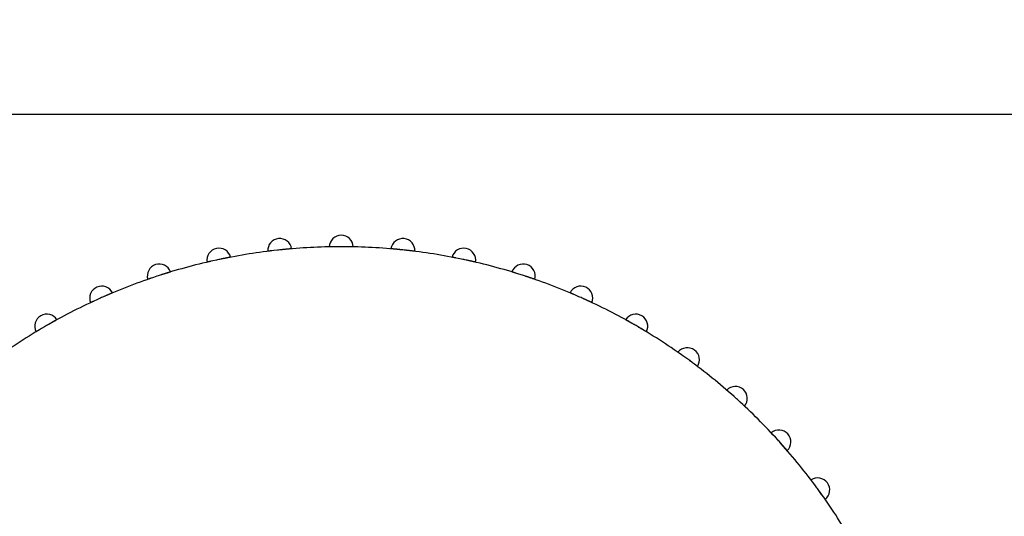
# Model space of a CAD drawing. Header units: millimetres. Extents: x 9903 to 16053, y 652 to 4977.
# Tile 16 of 83: x 10728 to 10749, y 1933 to 1943. Entities that reach past the tile are written whole.
import ezdxf

# ---------------------------------------------------------------- set-up
doc = ezdxf.new("R2010")
doc.units = ezdxf.units.MM
doc.header["$LTSCALE"] = 20
doc.header["$PDSIZE"] = -1
doc.linetypes.add('SLD-Solido', pattern=[0])
doc.layers.add('QUOTE', color=1, linetype='SLD-Solido')
doc.layers.add('SCHIZZI', color=9, linetype='Continuous')
doc.styles.add('SLDTEXTSTYLE2', font='GOTHIC.TTF', dxfattribs={"width": 0.913})
doc.dimstyles.new('SLDDIMSTYLE0', dxfattribs={"dimtxt": 70, "dimasz": 66.04, "dimexe": 0, "dimexo": 0.0625, "dimgap": 17.5, "dimtad": 1, "dimrnd": 1e-09, "dimzin": 12, "dimdsep": 46, "dimtxsty": 'SLDTEXTSTYLE2', "dimsah": 1, "dimcen": 0.09, "dimadec": 0, "dimazin": 3, "dimtfac": 1, "dimtofl": 0, "dimtmove": 0, "dimatfit": 3, "dimfxl": 1, "dimfrac": 2, "dimtolj": 1, "dimtzin": 12, "dimarcsym": 0})

# ---------------------------------------------------------------- blocks, each defined once
blk = doc.blocks.new('_D_3')
at = {"layer": 'Defpoints', "color": 0, "transparency": 16777216}
for p in [(10639.954, 1965.897), (12102.73, 1921.533), (11959.602, 1508.549)]:
    blk.add_point(p, dxfattribs=at)
at = {"layer": 'QUOTE', "color": 0, "lineweight": -2, "transparency": 16777216}
for p, q in [((10639.974, 1965.956), (10783.081, 2378.881)), ((10845.48, 2357.256), (12040.331, 1943.159)), ((11959.623, 1508.608), (12102.73, 1921.533))]:
    blk.add_line(p, q, dxfattribs=at)
at = {"layer": 'QUOTE', "color": 0, "transparency": 16777216}
for points in [[(10849.084, 2367.656), (10841.876, 2346.856), (10783.081, 2378.881)], [(12043.935, 1953.558), (12036.727, 1932.759), (12102.73, 1921.533)]]:
    blk.add_solid(points, dxfattribs=at)
at = {"layer": 'QUOTE', "color": 0, "transparency": 16777216, "insert": (11427.439, 2251.9), "char_height": 70, "attachment_point": 2, "rotation": 340.8853, "style": 'SLDTEXTSTYLE2'}
blk.add_mtext('\\A1;1396.65', dxfattribs=at)

msp = doc.modelspace()

# ---------------------------------------------------------------- linework, layer by layer
msp.add_arc((10635.002, -180.68), 2141.6, 69.731951, 89.733747)
at = {"layer": 'SCHIZZI'}
msp.add_line((10763.954, 1940.897), (10705.954, 1940.897), dxfattribs=at)
for centre, radius, start, end in [((10635.002, -180.68), 2138.6, 69.731575, 89.733373), ((10733.675, 1938.067), 0.25, 8.3119, 183.6881), ((10734.954, 1938.134), 0.25, 2.3119, 177.6881), ((10736.233, 1938.067), 0.25, 356.3119, 171.6881), ((10732.41, 1937.867), 0.25, 14.3119, 189.6881), ((10734.954, 1925.897), 12.25, 96.2264, 101.7736), ((10734.954, 1925.897), 12.25, 95.7736, 96.2264), ((10734.954, 1925.897), 12.25, 90.2264, 95.7736), ((10734.954, 1925.897), 12.25, 89.7736, 90.2264), ((10734.954, 1925.897), 12.25, 84.2264, 89.7736), ((10734.954, 1925.897), 12.25, 83.7736, 84.2264), ((10734.954, 1925.897), 12.25, 78.2264, 83.7736), ((10737.498, 1937.867), 0.25, 350.3119, 165.6881), ((10734.954, 1925.897), 12.25, 102.2264, 107.7736), ((10734.954, 1925.897), 12.25, 101.7736, 102.2264), ((10734.954, 1925.897), 12.25, 77.7736, 78.2264), ((10734.954, 1925.897), 12.25, 72.2264, 77.7736), ((10731.172, 1937.536), 0.25, 20.3119, 195.6881), ((10738.735, 1937.536), 0.25, 344.3119, 159.6881), ((10734.954, 1925.897), 12.25, 108.2264, 113.7736), ((10734.954, 1925.897), 12.25, 107.7736, 108.2264), ((10734.954, 1925.897), 12.25, 71.7736, 72.2264), ((10734.954, 1925.897), 12.25, 66.2264, 71.7736), ((10729.976, 1937.077), 0.25, 26.3119, 201.6881), ((10739.931, 1937.077), 0.25, 338.3119, 153.6881), ((10734.954, 1925.897), 12.25, 114.2264, 119.7736), ((10734.954, 1925.897), 12.25, 113.7736, 114.2264), ((10734.954, 1925.897), 12.25, 65.7736, 66.2264), ((10734.954, 1925.897), 12.25, 60.2264, 65.7736), ((10728.835, 1936.495), 0.25, 32.3119, 207.6881), ((10741.073, 1936.495), 0.25, 332.3119, 147.6881), ((10734.954, 1925.897), 12.25, 120.2264, 125.7736), ((10734.954, 1925.897), 12.25, 119.7736, 120.2264), ((10734.954, 1925.897), 12.25, 59.7736, 60.2264), ((10734.954, 1925.897), 12.25, 54.2264, 59.7736), ((10742.147, 1935.797), 0.25, 326.3119, 141.6881), ((10734.954, 1925.897), 12.25, 53.7736, 54.2264), ((10734.954, 1925.897), 12.25, 48.2264, 53.7736), ((10743.142, 1934.991), 0.25, 320.3119, 135.6881), ((10734.954, 1925.897), 12.25, 47.7736, 48.2264), ((10734.954, 1925.897), 12.25, 42.2264, 47.7736), ((10744.048, 1934.086), 0.25, 314.3119, 129.6881), ((10734.954, 1925.897), 12.25, 41.7736, 42.2264), ((10734.954, 1925.897), 12.25, 36.2264, 41.7736), ((10744.854, 1933.09), 0.25, 308.3119, 123.6881), ((10734.954, 1925.897), 12.25, 35.7736, 36.2264), ((10734.954, 1925.897), 12.25, 30.2264, 35.7736)]:
    msp.add_arc(centre, radius, start, end, dxfattribs=at)
for points, knots in [([(10733.511, 1938.062), (10733.507, 1938.061), (10733.499, 1938.06), (10733.488, 1938.059), (10733.476, 1938.058), (10733.462, 1938.056), (10733.45, 1938.054), (10733.44, 1938.053), (10733.434, 1938.052), (10733.428, 1938.052), (10733.425, 1938.051), (10733.425, 1938.051), (10733.425, 1938.051)], [0, 0, 0, 0, 0.062781, 0.150057, 0.238279, 0.327797, 0.500976, 0.588881, 0.678071, 0.80729, 0.935842, 1, 1, 1, 1]), ([(10733.922, 1938.104), (10733.922, 1938.104), (10733.922, 1938.104), (10733.919, 1938.103), (10733.916, 1938.103), (10733.909, 1938.103), (10733.9, 1938.102), (10733.889, 1938.101), (10733.875, 1938.1), (10733.86, 1938.098), (10733.843, 1938.097), (10733.829, 1938.095), (10733.814, 1938.094), (10733.799, 1938.093), (10733.783, 1938.091), (10733.769, 1938.09), (10733.752, 1938.088), (10733.737, 1938.087), (10733.725, 1938.085), (10733.721, 1938.085)], [0, 0, 0, 0, 0.052451, 0.105266, 0.15923, 0.213591, 0.319149, 0.372727, 0.427086, 0.53269, 0.58629, 0.64067, 0.693399, 0.746495, 0.800159, 0.854598, 0.890783, 0.963471, 1, 1, 1, 1]), ([(10734.79, 1938.146), (10734.782, 1938.146), (10734.77, 1938.146), (10734.755, 1938.146), (10734.744, 1938.145), (10734.735, 1938.145), (10734.726, 1938.145), (10734.719, 1938.145), (10734.712, 1938.145), (10734.707, 1938.145), (10734.704, 1938.145), (10734.704, 1938.145), (10734.704, 1938.145)], [0, 0, 0, 0, 0.148367, 0.23732, 0.326933, 0.413387, 0.500446, 0.588445, 0.677729, 0.807085, 0.935774, 1, 1, 1, 1]), ([(10735.204, 1938.145), (10735.203, 1938.145), (10735.203, 1938.145), (10735.201, 1938.145), (10735.198, 1938.145), (10735.191, 1938.145), (10735.182, 1938.145), (10735.17, 1938.145), (10735.157, 1938.145), (10735.141, 1938.146), (10735.124, 1938.146), (10735.11, 1938.146), (10735.095, 1938.146), (10735.08, 1938.146), (10735.064, 1938.147), (10735.05, 1938.147), (10735.033, 1938.147), (10735.018, 1938.147), (10735.006, 1938.147), (10735.002, 1938.147)], [0, 0, 0, 0, 0.0524508, 0.105266, 0.1592301, 0.2135912, 0.3191489, 0.3727275, 0.4270864, 0.5326897, 0.5862903, 0.6406701, 0.693399, 0.7464953, 0.8001591, 0.8545984, 0.8907831, 0.9634709, 1, 1, 1, 1]), ([(10736.186, 1938.085), (10736.182, 1938.085), (10736.169, 1938.087), (10736.153, 1938.088), (10736.135, 1938.09), (10736.12, 1938.091), (10736.105, 1938.093), (10736.09, 1938.094), (10736.07, 1938.096), (10736.052, 1938.098), (10736.037, 1938.099), (10736.026, 1938.1), (10736.016, 1938.101), (10736.008, 1938.102), (10736.001, 1938.102), (10735.994, 1938.103), (10735.989, 1938.103), (10735.986, 1938.104), (10735.986, 1938.104), (10735.986, 1938.104)], [0, 0, 0, 0, 0.039811, 0.11984, 0.160108, 0.212861, 0.265979, 0.320254, 0.374929, 0.480638, 0.534886, 0.589536, 0.642259, 0.695351, 0.749016, 0.803466, 0.882353, 0.960832, 1, 1, 1, 1]), ([(10736.482, 1938.051), (10736.482, 1938.051), (10736.482, 1938.051), (10736.48, 1938.052), (10736.476, 1938.052), (10736.47, 1938.053), (10736.461, 1938.054), (10736.449, 1938.056), (10736.436, 1938.057), (10736.421, 1938.059), (10736.403, 1938.061), (10736.39, 1938.063), (10736.375, 1938.064), (10736.36, 1938.066), (10736.344, 1938.068), (10736.33, 1938.07), (10736.313, 1938.072), (10736.298, 1938.073), (10736.286, 1938.074), (10736.282, 1938.075)], [0, 0, 0, 0, 0.052451, 0.105266, 0.15923, 0.213591, 0.319149, 0.372727, 0.427086, 0.53269, 0.58629, 0.64067, 0.693399, 0.746495, 0.800159, 0.854598, 0.890783, 0.963471, 1, 1, 1, 1]), ([(10732.247, 1937.844), (10732.244, 1937.844), (10732.236, 1937.842), (10732.225, 1937.839), (10732.213, 1937.837), (10732.199, 1937.833), (10732.187, 1937.831), (10732.178, 1937.828), (10732.171, 1937.827), (10732.166, 1937.826), (10732.163, 1937.825), (10732.163, 1937.825), (10732.163, 1937.825)], [0, 0, 0, 0, 0.0627805, 0.150057, 0.2382792, 0.3277974, 0.5009757, 0.5888808, 0.6780709, 0.8072899, 0.9358423, 1, 1, 1, 1]), ([(10732.652, 1937.929), (10732.652, 1937.929), (10732.651, 1937.929), (10732.649, 1937.928), (10732.646, 1937.928), (10732.639, 1937.927), (10732.63, 1937.925), (10732.619, 1937.923), (10732.606, 1937.92), (10732.591, 1937.917), (10732.574, 1937.914), (10732.56, 1937.911), (10732.546, 1937.908), (10732.531, 1937.905), (10732.515, 1937.902), (10732.501, 1937.899), (10732.484, 1937.896), (10732.469, 1937.893), (10732.458, 1937.89), (10732.454, 1937.889)], [0, 0, 0, 0, 0.052451, 0.105266, 0.15923, 0.213591, 0.319149, 0.372727, 0.427086, 0.53269, 0.58629, 0.64067, 0.693399, 0.746495, 0.800159, 0.854598, 0.890783, 0.963471, 1, 1, 1, 1]), ([(10737.34, 1937.912), (10737.337, 1937.913), (10737.329, 1937.915), (10737.318, 1937.917), (10737.306, 1937.919), (10737.292, 1937.922), (10737.28, 1937.924), (10737.271, 1937.926), (10737.264, 1937.927), (10737.259, 1937.928), (10737.256, 1937.929), (10737.256, 1937.929), (10737.256, 1937.929)], [0, 0, 0, 0, 0.062781, 0.150057, 0.238279, 0.327797, 0.500976, 0.588881, 0.678071, 0.80729, 0.935842, 1, 1, 1, 1]), ([(10737.745, 1937.825), (10737.744, 1937.825), (10737.744, 1937.825), (10737.742, 1937.826), (10737.739, 1937.826), (10737.732, 1937.828), (10737.723, 1937.83), (10737.712, 1937.833), (10737.699, 1937.836), (10737.684, 1937.839), (10737.667, 1937.843), (10737.653, 1937.846), (10737.639, 1937.849), (10737.624, 1937.853), (10737.609, 1937.856), (10737.594, 1937.859), (10737.578, 1937.863), (10737.563, 1937.866), (10737.552, 1937.868), (10737.548, 1937.869)], [0, 0, 0, 0, 0.052451, 0.105266, 0.15923, 0.213591, 0.319149, 0.372727, 0.427086, 0.53269, 0.58629, 0.64067, 0.693399, 0.746495, 0.800159, 0.854598, 0.890783, 0.963471, 1, 1, 1, 1]), ([(10731.013, 1937.496), (10731.01, 1937.495), (10731.002, 1937.492), (10730.991, 1937.489), (10730.98, 1937.485), (10730.966, 1937.48), (10730.955, 1937.476), (10730.946, 1937.473), (10730.94, 1937.471), (10730.934, 1937.469), (10730.932, 1937.468), (10730.932, 1937.468), (10730.932, 1937.468)], [0, 0, 0, 0, 0.062781, 0.150057, 0.238279, 0.327797, 0.500976, 0.588881, 0.678071, 0.80729, 0.935842, 1, 1, 1, 1]), ([(10731.407, 1937.622), (10731.407, 1937.622), (10731.406, 1937.622), (10731.404, 1937.622), (10731.401, 1937.621), (10731.395, 1937.619), (10731.386, 1937.616), (10731.375, 1937.613), (10731.362, 1937.609), (10731.347, 1937.604), (10731.331, 1937.599), (10731.317, 1937.595), (10731.303, 1937.591), (10731.289, 1937.586), (10731.274, 1937.581), (10731.26, 1937.577), (10731.244, 1937.572), (10731.229, 1937.567), (10731.218, 1937.564), (10731.214, 1937.562)], [0, 0, 0, 0, 0.0524508, 0.105266, 0.1592301, 0.2135912, 0.3191489, 0.3727275, 0.4270864, 0.5326897, 0.5862903, 0.6406701, 0.693399, 0.7464953, 0.8001591, 0.8545984, 0.8907831, 0.9634709, 1, 1, 1, 1]), ([(10738.583, 1937.597), (10738.58, 1937.598), (10738.572, 1937.6), (10738.561, 1937.604), (10738.55, 1937.607), (10738.536, 1937.612), (10738.525, 1937.615), (10738.516, 1937.618), (10738.509, 1937.62), (10738.504, 1937.621), (10738.501, 1937.622), (10738.501, 1937.622), (10738.501, 1937.622)], [0, 0, 0, 0, 0.062781, 0.150057, 0.238279, 0.327797, 0.500976, 0.588881, 0.678071, 0.80729, 0.935842, 1, 1, 1, 1]), ([(10738.976, 1937.468), (10738.976, 1937.468), (10738.976, 1937.468), (10738.974, 1937.469), (10738.97, 1937.47), (10738.964, 1937.472), (10738.955, 1937.475), (10738.944, 1937.479), (10738.932, 1937.483), (10738.917, 1937.488), (10738.901, 1937.494), (10738.888, 1937.498), (10738.874, 1937.503), (10738.859, 1937.508), (10738.844, 1937.513), (10738.83, 1937.518), (10738.814, 1937.523), (10738.8, 1937.528), (10738.789, 1937.531), (10738.785, 1937.533)], [0, 0, 0, 0, 0.052451, 0.105266, 0.15923, 0.213591, 0.319149, 0.372727, 0.427086, 0.53269, 0.58629, 0.64067, 0.693399, 0.746495, 0.800159, 0.854598, 0.890783, 0.963471, 1, 1, 1, 1]), ([(10730.201, 1937.187), (10730.2, 1937.187), (10730.2, 1937.187), (10730.198, 1937.186), (10730.195, 1937.185), (10730.189, 1937.182), (10730.18, 1937.179), (10730.17, 1937.174), (10730.157, 1937.169), (10730.143, 1937.163), (10730.127, 1937.156), (10730.114, 1937.151), (10730.101, 1937.145), (10730.087, 1937.139), (10730.072, 1937.133), (10730.059, 1937.127), (10730.044, 1937.12), (10730.03, 1937.114), (10730.019, 1937.109), (10730.016, 1937.108)], [0, 0, 0, 0, 0.052451, 0.105266, 0.15923, 0.213591, 0.319149, 0.372727, 0.427086, 0.53269, 0.58629, 0.64067, 0.693399, 0.746495, 0.800159, 0.854598, 0.890777, 0.963465, 1, 1, 1, 1]), ([(10739.786, 1937.154), (10739.783, 1937.155), (10739.776, 1937.158), (10739.765, 1937.163), (10739.754, 1937.167), (10739.741, 1937.173), (10739.73, 1937.178), (10739.721, 1937.181), (10739.715, 1937.184), (10739.71, 1937.186), (10739.707, 1937.187), (10739.707, 1937.187), (10739.707, 1937.187)], [0, 0, 0, 0, 0.062781, 0.150057, 0.238279, 0.327797, 0.500976, 0.588881, 0.678071, 0.80729, 0.935842, 1, 1, 1, 1]), ([(10740.164, 1936.984), (10740.163, 1936.984), (10740.163, 1936.984), (10740.161, 1936.985), (10740.158, 1936.987), (10740.152, 1936.989), (10740.144, 1936.993), (10740.133, 1936.998), (10740.121, 1937.004), (10740.107, 1937.01), (10740.091, 1937.018), (10740.079, 1937.024), (10740.065, 1937.03), (10740.052, 1937.036), (10740.037, 1937.043), (10740.024, 1937.049), (10740.008, 1937.056), (10739.994, 1937.062), (10739.984, 1937.067), (10739.981, 1937.068)], [0, 0, 0, 0, 0.052451, 0.105266, 0.15923, 0.213591, 0.319149, 0.372727, 0.427086, 0.53269, 0.58629, 0.64067, 0.693399, 0.746495, 0.800159, 0.854598, 0.890783, 0.963471, 1, 1, 1, 1]), ([(10729.822, 1937.02), (10729.815, 1937.017), (10729.804, 1937.012), (10729.791, 1937.006), (10729.781, 1937.001), (10729.772, 1936.997), (10729.764, 1936.994), (10729.758, 1936.991), (10729.752, 1936.988), (10729.747, 1936.985), (10729.744, 1936.984), (10729.744, 1936.984), (10729.744, 1936.984)], [0, 0, 0, 0, 0.148367, 0.2373207, 0.3269342, 0.4133881, 0.5004479, 0.5884466, 0.6777315, 0.8101937, 0.937687, 1, 1, 1, 1]), ([(10729.046, 1936.629), (10729.046, 1936.629), (10729.046, 1936.628), (10729.044, 1936.627), (10729.041, 1936.626), (10729.035, 1936.623), (10729.027, 1936.618), (10729.017, 1936.612), (10729.006, 1936.606), (10728.992, 1936.598), (10728.977, 1936.59), (10728.965, 1936.583), (10728.952, 1936.576), (10728.939, 1936.569), (10728.925, 1936.561), (10728.912, 1936.554), (10728.897, 1936.545), (10728.884, 1936.538), (10728.874, 1936.532), (10728.871, 1936.53)], [0, 0, 0, 0, 0.052451, 0.105266, 0.15923, 0.213591, 0.319149, 0.372727, 0.427086, 0.53269, 0.58629, 0.64067, 0.693399, 0.746495, 0.800159, 0.854598, 0.890777, 0.963465, 1, 1, 1, 1]), ([(10741.037, 1936.53), (10741.033, 1936.532), (10741.022, 1936.538), (10741.008, 1936.547), (10740.992, 1936.555), (10740.979, 1936.563), (10740.966, 1936.57), (10740.952, 1936.578), (10740.94, 1936.585), (10740.928, 1936.592), (10740.917, 1936.598), (10740.906, 1936.604), (10740.894, 1936.611), (10740.883, 1936.617), (10740.875, 1936.621), (10740.869, 1936.625), (10740.864, 1936.627), (10740.861, 1936.628), (10740.861, 1936.629), (10740.861, 1936.629)], [0, 0, 0, 0, 0.039811, 0.11984, 0.160108, 0.212861, 0.265979, 0.320254, 0.374929, 0.427838, 0.481119, 0.534978, 0.589628, 0.695351, 0.749016, 0.803466, 0.882353, 0.960832, 1, 1, 1, 1]), ([(10728.687, 1936.423), (10728.681, 1936.419), (10728.67, 1936.413), (10728.658, 1936.405), (10728.648, 1936.4), (10728.64, 1936.395), (10728.633, 1936.39), (10728.627, 1936.387), (10728.621, 1936.383), (10728.616, 1936.38), (10728.614, 1936.379), (10728.614, 1936.379), (10728.614, 1936.379)], [0, 0, 0, 0, 0.148996, 0.237313, 0.326928, 0.413382, 0.500443, 0.588443, 0.677728, 0.810192, 0.937686, 1, 1, 1, 1]), ([(10741.294, 1936.379), (10741.294, 1936.379), (10741.294, 1936.379), (10741.292, 1936.38), (10741.289, 1936.382), (10741.283, 1936.385), (10741.275, 1936.39), (10741.265, 1936.396), (10741.254, 1936.403), (10741.241, 1936.411), (10741.226, 1936.42), (10741.214, 1936.427), (10741.201, 1936.434), (10741.188, 1936.442), (10741.174, 1936.45), (10741.162, 1936.458), (10741.147, 1936.466), (10741.134, 1936.474), (10741.124, 1936.48), (10741.121, 1936.482)], [0, 0, 0, 0, 0.052451, 0.105266, 0.15923, 0.213591, 0.319149, 0.372727, 0.427086, 0.53269, 0.58629, 0.64067, 0.693399, 0.746495, 0.800159, 0.854598, 0.890783, 0.963471, 1, 1, 1, 1]), ([(10742.021, 1935.903), (10742.018, 1935.905), (10742.012, 1935.909), (10742.002, 1935.916), (10741.993, 1935.923), (10741.981, 1935.931), (10741.971, 1935.938), (10741.963, 1935.944), (10741.958, 1935.948), (10741.953, 1935.951), (10741.951, 1935.952), (10741.951, 1935.952), (10741.951, 1935.952)], [0, 0, 0, 0, 0.062781, 0.150057, 0.238279, 0.327797, 0.500976, 0.588881, 0.678071, 0.80729, 0.935842, 1, 1, 1, 1]), ([(10742.355, 1935.659), (10742.355, 1935.659), (10742.354, 1935.659), (10742.353, 1935.66), (10742.35, 1935.662), (10742.345, 1935.666), (10742.337, 1935.672), (10742.328, 1935.679), (10742.32, 1935.685), (10742.311, 1935.692), (10742.302, 1935.699), (10742.291, 1935.707), (10742.28, 1935.715), (10742.268, 1935.724), (10742.256, 1935.733), (10742.243, 1935.742), (10742.227, 1935.755), (10742.21, 1935.767), (10742.197, 1935.776), (10742.193, 1935.779)], [0, 0, 0, 0, 0.052449, 0.105262, 0.159224, 0.213583, 0.319137, 0.372713, 0.42707, 0.479732, 0.532761, 0.58636, 0.640738, 0.693465, 0.746559, 0.800221, 0.854658, 0.95126, 1, 1, 1, 1]), ([(10743.028, 1935.109), (10743.026, 1935.112), (10743.02, 1935.117), (10743.011, 1935.124), (10743.002, 1935.132), (10742.991, 1935.142), (10742.982, 1935.15), (10742.975, 1935.156), (10742.97, 1935.16), (10742.966, 1935.164), (10742.964, 1935.166), (10742.963, 1935.166), (10742.963, 1935.166)], [0, 0, 0, 0, 0.062781, 0.150057, 0.238279, 0.327798, 0.500976, 0.588881, 0.678071, 0.807926, 0.93624, 1, 1, 1, 1]), ([(10743.335, 1934.832), (10743.335, 1934.832), (10743.334, 1934.832), (10743.333, 1934.833), (10743.33, 1934.836), (10743.325, 1934.84), (10743.319, 1934.847), (10743.31, 1934.854), (10743.303, 1934.861), (10743.295, 1934.869), (10743.286, 1934.877), (10743.276, 1934.886), (10743.266, 1934.895), (10743.255, 1934.905), (10743.244, 1934.916), (10743.232, 1934.926), (10743.217, 1934.94), (10743.202, 1934.954), (10743.19, 1934.965), (10743.187, 1934.968)], [0, 0, 0, 0, 0.052449, 0.105262, 0.159224, 0.213583, 0.319137, 0.372713, 0.42707, 0.479732, 0.532761, 0.58636, 0.640738, 0.693465, 0.746559, 0.800221, 0.854658, 0.951262, 1, 1, 1, 1]), ([(10743.947, 1934.215), (10743.945, 1934.217), (10743.939, 1934.223), (10743.931, 1934.232), (10743.923, 1934.24), (10743.914, 1934.251), (10743.905, 1934.26), (10743.899, 1934.267), (10743.894, 1934.272), (10743.89, 1934.276), (10743.889, 1934.278), (10743.888, 1934.278), (10743.888, 1934.278)], [0, 0, 0, 0, 0.062781, 0.150057, 0.238279, 0.327798, 0.500976, 0.588881, 0.678071, 0.807926, 0.93624, 1, 1, 1, 1]), ([(10744.223, 1933.907), (10744.223, 1933.907), (10744.222, 1933.907), (10744.221, 1933.909), (10744.219, 1933.911), (10744.214, 1933.916), (10744.208, 1933.923), (10744.201, 1933.932), (10744.194, 1933.939), (10744.187, 1933.948), (10744.179, 1933.957), (10744.17, 1933.967), (10744.161, 1933.977), (10744.151, 1933.988), (10744.141, 1934), (10744.131, 1934.012), (10744.117, 1934.027), (10744.103, 1934.043), (10744.093, 1934.054), (10744.09, 1934.058)], [0, 0, 0, 0, 0.052449, 0.105262, 0.159224, 0.213583, 0.319137, 0.372713, 0.42707, 0.479732, 0.532761, 0.58636, 0.640738, 0.693465, 0.746559, 0.800221, 0.854658, 0.951262, 1, 1, 1, 1]), ([(10744.767, 1933.229), (10744.762, 1933.236), (10744.755, 1933.245), (10744.746, 1933.257), (10744.74, 1933.266), (10744.734, 1933.273), (10744.729, 1933.28), (10744.725, 1933.286), (10744.72, 1933.291), (10744.717, 1933.296), (10744.716, 1933.298), (10744.715, 1933.298), (10744.715, 1933.298)], [0, 0, 0, 0, 0.148367, 0.23732, 0.326933, 0.413387, 0.500447, 0.588445, 0.67773, 0.807722, 0.936172, 1, 1, 1, 1]), ([(10745.009, 1932.894), (10745.009, 1932.894), (10745.009, 1932.894), (10745.008, 1932.896), (10745.006, 1932.899), (10745.002, 1932.904), (10744.997, 1932.912), (10744.99, 1932.921), (10744.984, 1932.93), (10744.978, 1932.939), (10744.971, 1932.948), (10744.963, 1932.959), (10744.955, 1932.971), (10744.947, 1932.982), (10744.938, 1932.995), (10744.929, 1933.008), (10744.917, 1933.025), (10744.905, 1933.042), (10744.896, 1933.054), (10744.893, 1933.058)], [0, 0, 0, 0, 0.052449, 0.105262, 0.159224, 0.213583, 0.319137, 0.372713, 0.42707, 0.479732, 0.532761, 0.58636, 0.640738, 0.693465, 0.746559, 0.800221, 0.854658, 0.951262, 1, 1, 1, 1])]:
    msp.add_open_spline(points, degree=3, knots=knots, dxfattribs=at)

# ---------------------------------------------------------------- dimensions: what is measured, and where the dimension line sits
at = {"layer": 'QUOTE'}
dim = msp.add_linear_dim(base=(12102.73, 1921.533), p1=(10639.954, 1965.897), p2=(11959.602, 1508.549), angle=340.8853, dimstyle='SLDDIMSTYLE0', dxfattribs=at)
dim.commit()
dim.dimension.update_dxf_attribs({"geometry": '_D_3', "text_midpoint": (11397.633, 2165.897), "dimtype": 160})

doc.saveas('drawing.dxf')
